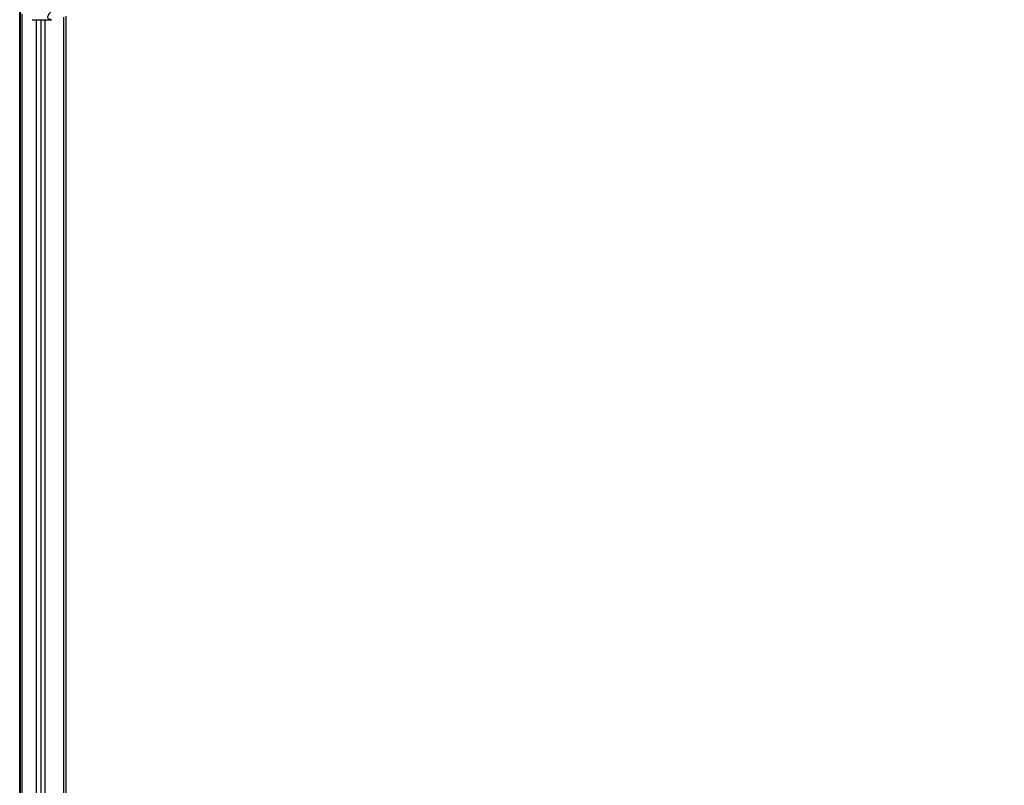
# Model space of a CAD drawing. Header units: millimetres. Extents: x 20 to 22981, y 40 to 19992.
# Tile 35 of 143: x 6850 to 8446, y 4541 to 5781. Entities that reach past the tile are written whole.
import ezdxf

# ---------------------------------------------------------------- set-up
doc = ezdxf.new("R2010")
doc.units = ezdxf.units.MM
doc.header["$LTSCALE"] = 2
doc.layers.add('COMPONENT_GEOMETRY', color=7, linetype='Continuous')
doc.styles.add('SLDTEXTSTYLE0', font='TXT', dxfattribs={"width": 0.75})
doc.dimstyles.new('SLDDIMSTYLE0', dxfattribs={"dimtxt": 100, "dimasz": 6.604, "dimexe": 0, "dimexo": 0.0625, "dimgap": 25, "dimtad": 0, "dimtih": 1, "dimtoh": 1, "dimdec": 0, "dimrnd": 1e-09, "dimzin": 12, "dimdsep": 46, "dimtxsty": 'SLDTEXTSTYLE0', "dimsah": 1, "dimcen": 0.09, "dimadec": 0, "dimazin": 3, "dimtfac": 1, "dimtdec": 0, "dimtofl": 0, "dimtmove": 0, "dimatfit": 3, "dimfxl": 1, "dimfrac": 2, "dimtolj": 1, "dimtzin": 12, "dimarcsym": 0})

# ---------------------------------------------------------------- blocks, each defined once
blk = doc.blocks.new('_D_5')
at = {"layer": 'COMPONENT_GEOMETRY', "color": 7}
for p, q in [((10396.9, 6612.5), (10396.9, 4529.8)), ((10196.8, 4509.5), (10166.3, 4509.5)), ((10166.3, 4509.5), (10166.3, 4350.8)), ((10596.9, 4509.5), (10627.4, 4509.5)), ((10627.4, 4509.5), (10627.4, 4350.8)), ((10166.3, 4350.8), (10196.8, 4350.8)), ((10627.4, 4350.8), (10596.9, 4350.8)), ((10396.9, 2118.5), (10396.9, 4201.1)), ((6979.8, 2118.5), (10403.2, 2118.5))]:
    blk.add_line(p, q, dxfattribs=at)
for points in [[(10396.9, 6612.5), (10395.9, 6605.9), (10397.9, 6605.9)], [(10396.9, 2118.5), (10397.9, 2125.1), (10395.9, 2125.1)]]:
    blk.add_solid(points, dxfattribs=at)
at = {"layer": 'COMPONENT_GEOMETRY', "color": 7, "char_height": 100, "attachment_point": 1, "style": 'SLDTEXTSTYLE0'}
for s, insert in [('7\'4.46"', (10196.8, 4479.7)), ('2247mm', (10124.1, 4330))]:
    blk.add_mtext(s, dxfattribs=dict(at, insert=insert))

msp = doc.modelspace()

# ---------------------------------------------------------------- linework, layer by layer
at = {"color": 8, "linetype": 'Continuous', "lineweight": 25}
for p, q in [((6850.44, 2191.49), (6850.44, 5799.24)), ((6853.72, 5790.35), (6853.72, 2780.48)), ((6877.4, 5781.02), (6877.4, 2768.25)), ((6885.18, 2761.31), (6885.18, 5781.02)), ((6891.35, 5781.02), (6891.35, 2192.39)), ((6921.84, 2192.28), (6921.84, 5785.38))]:
    msp.add_line(p, q, dxfattribs=at)
at = {"color": 7, "linetype": 'Continuous', "lineweight": 25}
for p, q in [((6851.82, 2191.49), (6851.82, 5796.17)), ((6870.45, 5781.02), (6902.02, 5781.02)), ((6876.97, 5781.02), (6876.97, 2768.46)), ((6925.18, 5786.51), (6925.18, 2191.49))]:
    msp.add_line(p, q, dxfattribs=at)
at = {"color": 8, "linetype": 'Continuous', "lineweight": 25}
msp.add_open_spline([(6902.15, 5781.06), (6901.96, 5781.05), (6900.61, 5780.95), (6898.59, 5781.36), (6896.76, 5782.33), (6896.01, 5783.77), (6895.94, 5785.43), (6896.51, 5787.41), (6898.12, 5790.45), (6901.33, 5794.64), (6904.97, 5798.15), (6906.86, 5799.98)], degree=3, knots=[0, 0, 0, 0, 0.0125651, 0.0909155, 0.1933021, 0.2746553, 0.3579739, 0.4593623, 0.5619937, 0.7729686, 1, 1, 1, 1], dxfattribs=at)

# ---------------------------------------------------------------- dimensions: what is measured, and where the dimension line sits
at = {"layer": 'COMPONENT_GEOMETRY', "color": 7}
dim = msp.add_linear_dim(base=(10396.87, 6612.47), p1=(6977.29, 2118.49), p2=(12075.31, 6612.47), angle=90, dimstyle='SLDDIMSTYLE0', dxfattribs=at)
dim.commit()
dim.dimension.update_dxf_attribs({"geometry": '_D_5', "text_midpoint": (10396.87, 4365.48), "dimtype": 160})

doc.saveas('drawing.dxf')
